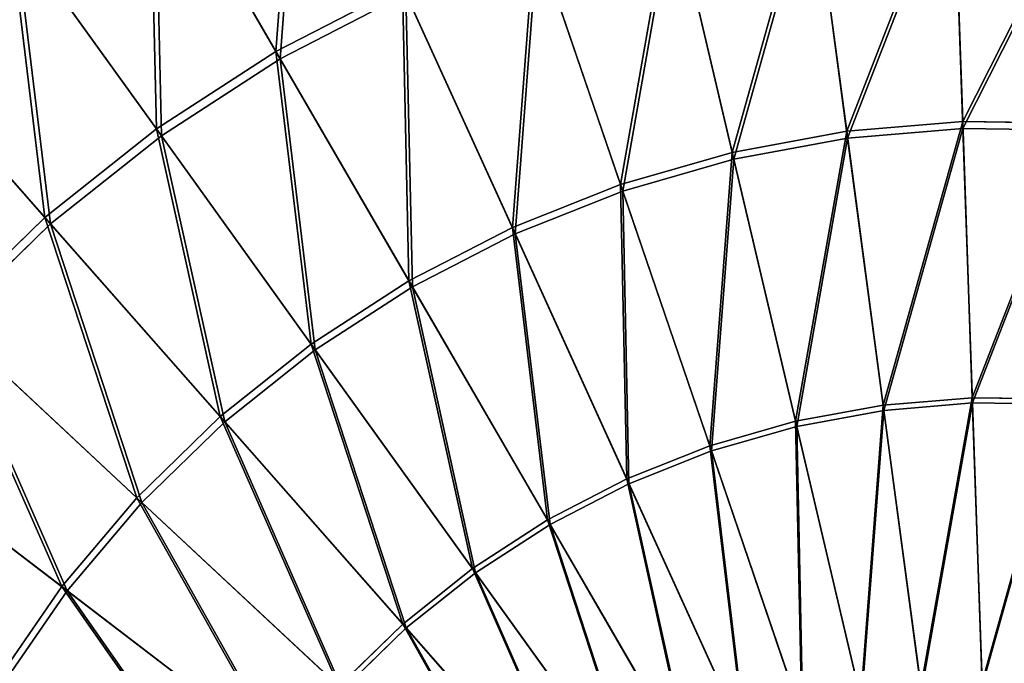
# Model space of a CAD drawing. Extents: x 0 to 1230, y 0 to 270.
# Tile 48 of 245: x 91 to 135, y 164 to 193. Entities that reach past the tile are written whole.
import ezdxf

# ---------------------------------------------------------------- set-up
doc = ezdxf.new("R2010")
doc.units = 0
doc.layers.get('0').update_dxf_attribs({"color": 13, "linetype": 'CONTINUOUS'})

# ---------------------------------------------------------------- blocks, each defined once
blk = doc.blocks.new('GROUP_6')
for p, q in [((102.676, 191.14, 117.479), (97.045, 200.852, 110.759)), ((102.867, 190.811, 116.766), (97.27, 200.464, 110.086)), ((133.315, 188.01, 123.069), (132.906, 199.834, 117.479)), ((133.326, 187.701, 122.322), (132.919, 199.454, 116.766)), ((128.143, 187.576, 123.069), (126.576, 199.303, 117.479)), ((128.184, 187.27, 122.322), (126.627, 198.926, 116.766)), ((123.037, 186.637, 123.069), (120.329, 198.155, 117.479)), ((123.108, 186.336, 122.322), (120.416, 197.784, 116.766)), ((90.788, 196.801, 110.759), (97.344, 187.688, 117.479)), ((97.567, 187.379, 116.766), (91.05, 196.437, 110.086)), ((114.224, 196.399, 117.479), (118.049, 185.202, 123.069)), ((118.148, 184.91, 122.322), (114.347, 196.038, 116.766)), ((102.676, 191.14, 117.479), (108.321, 194.053, 117.479)), ((113.225, 183.285, 123.069), (108.321, 194.053, 117.479)), ((102.867, 190.811, 116.766), (108.479, 193.707, 116.766)), ((113.353, 183.004, 122.322), (108.479, 193.707, 116.766)), ((92.376, 183.73, 117.479), (84.959, 192.156, 110.759)), ((92.628, 183.444, 116.766), (85.255, 191.819, 110.086)), ((97.344, 187.688, 117.479), (102.676, 191.14, 117.479)), ((108.612, 180.905, 123.069), (102.676, 191.14, 117.479)), ((97.567, 187.379, 116.766), (102.867, 190.811, 116.766)), ((108.767, 180.638, 122.322), (102.867, 190.811, 116.766)), ((128.143, 187.576, 123.069), (133.315, 188.01, 123.069)), ((133.742, 175.694, 127.473), (133.315, 188.01, 123.069)), ((133.315, 188.01, 123.069), (138.506, 187.935, 123.069)), ((92.376, 183.73, 117.479), (97.344, 187.688, 117.479)), ((97.344, 187.688, 117.479), (104.254, 178.084, 123.069)), ((123.037, 186.637, 123.069), (128.143, 187.576, 123.069)), ((129.774, 175.361, 127.473), (128.143, 187.576, 123.069)), ((133.326, 187.701, 122.322), (128.184, 187.27, 122.322)), ((138.486, 187.626, 122.322), (133.326, 187.701, 122.322)), ((133.326, 187.701, 122.322), (133.75, 175.46, 126.699)), ((92.628, 183.444, 116.766), (97.567, 187.379, 116.766)), ((104.435, 177.833, 122.322), (97.567, 187.379, 116.766)), ((123.108, 186.336, 122.322), (128.184, 187.27, 122.322)), ((128.184, 187.27, 122.322), (129.805, 175.129, 126.699)), ((118.049, 185.202, 123.069), (123.037, 186.637, 123.069)), ((118.148, 184.91, 122.322), (123.108, 186.336, 122.322)), ((125.858, 174.641, 127.473), (123.037, 186.637, 123.069)), ((125.912, 174.413, 126.699), (123.108, 186.336, 122.322)), ((113.225, 183.285, 123.069), (118.049, 185.202, 123.069)), ((118.049, 185.202, 123.069), (122.032, 173.541, 127.473)), ((113.353, 183.004, 122.322), (118.148, 184.91, 122.322)), ((122.108, 173.319, 126.699), (118.148, 184.91, 122.322)), ((87.82, 179.304, 117.479), (92.376, 183.73, 117.479)), ((100.194, 174.849, 123.069), (92.376, 183.73, 117.479)), ((88.099, 179.044, 116.766), (92.628, 183.444, 116.766)), ((100.398, 174.617, 122.322), (92.628, 183.444, 116.766)), ((108.612, 180.905, 123.069), (113.225, 183.285, 123.069)), ((118.332, 172.07, 127.473), (113.225, 183.285, 123.069)), ((108.767, 180.638, 122.322), (113.353, 183.004, 122.322)), ((118.429, 171.857, 126.699), (113.353, 183.004, 122.322)), ((104.254, 178.084, 123.069), (108.612, 180.905, 123.069)), ((104.435, 177.833, 122.322), (108.767, 180.638, 122.322)), ((114.793, 170.244, 127.473), (108.612, 180.905, 123.069)), ((114.911, 170.042, 126.699), (108.767, 180.638, 122.322)), ((87.82, 179.304, 117.479), (96.471, 171.232, 123.069)), ((96.697, 171.021, 122.322), (88.099, 179.044, 116.766)), ((100.194, 174.849, 123.069), (104.254, 178.084, 123.069)), ((104.254, 178.084, 123.069), (111.451, 168.081, 127.473)), ((100.398, 174.617, 122.322), (104.435, 177.833, 122.322)), ((111.588, 167.89, 126.699), (104.435, 177.833, 122.322)), ((125.858, 174.641, 127.473), (129.774, 175.361, 127.473)), ((129.774, 175.361, 127.473), (133.742, 175.694, 127.473)), ((131.455, 162.777, 130.649), (129.774, 175.361, 127.473)), ((133.75, 175.46, 126.699), (129.805, 175.129, 126.699)), ((134.181, 163.006, 130.649), (133.742, 175.694, 127.473)), ((133.742, 175.694, 127.473), (137.723, 175.637, 127.473)), ((137.708, 175.403, 126.699), (133.75, 175.46, 126.699)), ((133.75, 175.46, 126.699), (134.187, 162.848, 129.856)), ((96.471, 171.232, 123.069), (100.194, 174.849, 123.069)), ((108.337, 165.599, 127.473), (100.194, 174.849, 123.069)), ((129.805, 175.129, 126.699), (125.912, 174.413, 126.699)), ((129.805, 175.129, 126.699), (131.476, 162.621, 129.856)), ((93.12, 167.268, 123.069), (83.72, 174.452, 117.479)), ((96.697, 171.021, 122.322), (100.398, 174.617, 122.322)), ((108.492, 165.424, 126.699), (100.398, 174.617, 122.322)), ((122.032, 173.541, 127.473), (125.858, 174.641, 127.473)), ((125.912, 174.413, 126.699), (122.108, 173.319, 126.699)), ((128.765, 162.282, 130.649), (125.858, 174.641, 127.473)), ((125.912, 174.413, 126.699), (128.801, 162.129, 129.856)), ((93.366, 167.08, 122.322), (84.022, 174.221, 116.766)), ((118.332, 172.07, 127.473), (122.032, 173.541, 127.473)), ((122.032, 173.541, 127.473), (126.135, 161.526, 130.649)), ((118.429, 171.857, 126.699), (122.108, 173.319, 126.699)), ((126.186, 161.377, 129.856), (122.108, 173.319, 126.699)), ((114.793, 170.244, 127.473), (118.332, 172.07, 127.473)), ((114.911, 170.042, 126.699), (118.429, 171.857, 126.699)), ((123.593, 160.516, 130.649), (118.332, 172.07, 127.473)), ((123.658, 160.373, 129.856), (118.429, 171.857, 126.699)), ((93.12, 167.268, 123.069), (96.471, 171.232, 123.069)), ((93.366, 167.08, 122.322), (96.697, 171.021, 122.322)), ((96.471, 171.232, 123.069), (105.481, 162.825, 127.473)), ((105.652, 162.665, 126.699), (96.697, 171.021, 122.322)), ((111.451, 168.081, 127.473), (114.793, 170.244, 127.473)), ((111.588, 167.89, 126.699), (114.911, 170.042, 126.699)), ((121.162, 159.261, 130.649), (114.793, 170.244, 127.473)), ((121.241, 159.125, 129.856), (114.911, 170.042, 126.699)), ((108.337, 165.599, 127.473), (111.451, 168.081, 127.473)), ((108.492, 165.424, 126.699), (111.588, 167.89, 126.699)), ((111.451, 168.081, 127.473), (118.866, 157.775, 130.649)), ((118.958, 157.647, 129.856), (111.588, 167.89, 126.699)), ((90.174, 162.994, 123.069), (93.12, 167.268, 123.069)), ((90.437, 162.831, 122.322), (93.366, 167.08, 122.322)), ((102.911, 159.784, 127.473), (93.12, 167.268, 123.069)), ((103.097, 159.642, 126.699), (93.366, 167.08, 122.322)), ((105.481, 162.825, 127.473), (108.337, 165.599, 127.473)), ((116.726, 156.07, 130.649), (108.337, 165.599, 127.473)), ((105.652, 162.665, 126.699), (108.492, 165.424, 126.699)), ((116.83, 155.952, 129.856), (108.492, 165.424, 126.699))]:
    blk.add_line(p, q)
mesh = blk.add_polyface()
corners = [(102.676, 191.14, 117.479), (103.669, 204.27, 110.759), (97.045, 200.852, 110.759), (108.321, 194.053, 117.479)]
mesh.append_faces([[corners[k] for k in face] for face in [(0, 1, 2), (1, 0, 3)]], dxfattribs={"vtx0": -1})
mesh = blk.add_polyface()
corners = [(103.855, 203.861, 110.086), (102.867, 190.811, 116.766), (97.27, 200.464, 110.086), (108.479, 193.707, 116.766)]
mesh.append_faces([[corners[k] for k in face] for face in [(0, 1, 2), (1, 0, 3)]], dxfattribs={"vtx0": -1})
mesh = blk.add_polyface()
corners = [(97.344, 187.688, 117.479), (97.045, 200.852, 110.759), (90.788, 196.801, 110.759), (102.676, 191.14, 117.479)]
mesh.append_faces([[corners[k] for k in face] for face in [(0, 1, 2), (1, 0, 3)]], dxfattribs={"vtx0": -1})
mesh = blk.add_polyface()
corners = [(97.27, 200.464, 110.086), (97.567, 187.379, 116.766), (91.05, 196.437, 110.086), (102.867, 190.811, 116.766)]
mesh.append_faces([[corners[k] for k in face] for face in [(0, 1, 2), (1, 0, 3)]], dxfattribs={"vtx0": -1})
mesh = blk.add_polyface()
corners = [(128.143, 187.576, 123.069), (132.906, 199.834, 117.479), (126.576, 199.303, 117.479), (133.315, 188.01, 123.069)]
mesh.append_faces([[corners[k] for k in face] for face in [(0, 1, 2), (1, 0, 3)]], dxfattribs={"vtx0": -1})
mesh = blk.add_polyface()
corners = [(132.919, 199.454, 116.766), (128.184, 187.27, 122.322), (126.627, 198.926, 116.766), (133.326, 187.701, 122.322)]
mesh.append_faces([[corners[k] for k in face] for face in [(0, 1, 2), (1, 0, 3)]], dxfattribs={"vtx0": -1})
mesh = blk.add_polyface()
corners = [(133.315, 188.01, 123.069), (139.257, 199.743, 117.479), (132.906, 199.834, 117.479), (138.506, 187.935, 123.069)]
mesh.append_faces([[corners[k] for k in face] for face in [(0, 1, 2), (1, 0, 3)]], dxfattribs={"vtx0": -1})
mesh = blk.add_polyface()
corners = [(139.233, 199.363, 116.766), (133.326, 187.701, 122.322), (132.919, 199.454, 116.766), (138.486, 187.626, 122.322)]
mesh.append_faces([[corners[k] for k in face] for face in [(0, 1, 2), (1, 0, 3)]], dxfattribs={"vtx0": -1})
mesh = blk.add_polyface()
corners = [(123.037, 186.637, 123.069), (126.576, 199.303, 117.479), (120.329, 198.155, 117.479), (128.143, 187.576, 123.069)]
mesh.append_faces([[corners[k] for k in face] for face in [(0, 1, 2), (1, 0, 3)]], dxfattribs={"vtx0": -1})
mesh = blk.add_polyface()
corners = [(126.627, 198.926, 116.766), (123.108, 186.336, 122.322), (120.416, 197.784, 116.766), (128.184, 187.27, 122.322)]
mesh.append_faces([[corners[k] for k in face] for face in [(0, 1, 2), (1, 0, 3)]], dxfattribs={"vtx0": -1})
mesh = blk.add_polyface()
corners = [(118.049, 185.202, 123.069), (120.329, 198.155, 117.479), (114.224, 196.399, 117.479), (123.037, 186.637, 123.069)]
mesh.append_faces([[corners[k] for k in face] for face in [(0, 1, 2), (1, 0, 3)]], dxfattribs={"vtx0": -1})
mesh = blk.add_polyface()
corners = [(120.416, 197.784, 116.766), (118.148, 184.91, 122.322), (114.347, 196.038, 116.766), (123.108, 186.336, 122.322)]
mesh.append_faces([[corners[k] for k in face] for face in [(0, 1, 2), (1, 0, 3)]], dxfattribs={"vtx0": -1})
mesh = blk.add_polyface()
corners = [(92.376, 183.73, 117.479), (90.788, 196.801, 110.759), (84.959, 192.156, 110.759), (97.344, 187.688, 117.479)]
mesh.append_faces([[corners[k] for k in face] for face in [(0, 1, 2), (1, 0, 3)]], dxfattribs={"vtx0": -1})
mesh = blk.add_polyface()
corners = [(91.05, 196.437, 110.086), (92.628, 183.444, 116.766), (85.255, 191.819, 110.086), (97.567, 187.379, 116.766)]
mesh.append_faces([[corners[k] for k in face] for face in [(0, 1, 2), (1, 0, 3)]], dxfattribs={"vtx0": -1})
mesh = blk.add_polyface()
corners = [(113.225, 183.285, 123.069), (114.224, 196.399, 117.479), (108.321, 194.053, 117.479), (118.049, 185.202, 123.069)]
mesh.append_faces([[corners[k] for k in face] for face in [(0, 1, 2), (1, 0, 3)]], dxfattribs={"vtx0": -1})
mesh = blk.add_polyface()
corners = [(114.347, 196.038, 116.766), (113.353, 183.004, 122.322), (108.479, 193.707, 116.766), (118.148, 184.91, 122.322)]
mesh.append_faces([[corners[k] for k in face] for face in [(0, 1, 2), (1, 0, 3)]], dxfattribs={"vtx0": -1})
mesh = blk.add_polyface()
corners = [(108.612, 180.905, 123.069), (108.321, 194.053, 117.479), (102.676, 191.14, 117.479), (113.225, 183.285, 123.069)]
mesh.append_faces([[corners[k] for k in face] for face in [(0, 1, 2), (1, 0, 3)]], dxfattribs={"vtx0": -1})
mesh = blk.add_polyface()
corners = [(108.479, 193.707, 116.766), (108.767, 180.638, 122.322), (102.867, 190.811, 116.766), (113.353, 183.004, 122.322)]
mesh.append_faces([[corners[k] for k in face] for face in [(0, 1, 2), (1, 0, 3)]], dxfattribs={"vtx0": -1})
mesh = blk.add_polyface()
corners = [(87.82, 179.304, 117.479), (84.959, 192.156, 110.759), (79.612, 186.962, 110.759), (92.376, 183.73, 117.479)]
mesh.append_faces([[corners[k] for k in face] for face in [(0, 1, 2), (1, 0, 3)]], dxfattribs={"vtx0": -1})
mesh = blk.add_polyface()
corners = [(85.255, 191.819, 110.086), (88.099, 179.044, 116.766), (79.94, 186.656, 110.086), (92.628, 183.444, 116.766)]
mesh.append_faces([[corners[k] for k in face] for face in [(0, 1, 2), (1, 0, 3)]], dxfattribs={"vtx0": -1})
mesh = blk.add_polyface()
corners = [(104.254, 178.084, 123.069), (102.676, 191.14, 117.479), (97.344, 187.688, 117.479), (108.612, 180.905, 123.069)]
mesh.append_faces([[corners[k] for k in face] for face in [(0, 1, 2), (1, 0, 3)]], dxfattribs={"vtx0": -1})
mesh = blk.add_polyface()
corners = [(102.867, 190.811, 116.766), (104.435, 177.833, 122.322), (97.567, 187.379, 116.766), (108.767, 180.638, 122.322)]
mesh.append_faces([[corners[k] for k in face] for face in [(0, 1, 2), (1, 0, 3)]], dxfattribs={"vtx0": -1})
mesh = blk.add_polyface()
corners = [(129.774, 175.361, 127.473), (133.315, 188.01, 123.069), (128.143, 187.576, 123.069), (133.742, 175.694, 127.473)]
mesh.append_faces([[corners[k] for k in face] for face in [(0, 1, 2), (1, 0, 3)]], dxfattribs={"vtx0": -1})
mesh = blk.add_polyface()
corners = [(133.742, 175.694, 127.473), (138.506, 187.935, 123.069), (133.315, 188.01, 123.069), (137.723, 175.637, 127.473)]
mesh.append_faces([[corners[k] for k in face] for face in [(0, 1, 2), (1, 0, 3)]], dxfattribs={"vtx0": -1})
mesh = blk.add_polyface()
corners = [(100.194, 174.849, 123.069), (97.344, 187.688, 117.479), (92.376, 183.73, 117.479), (104.254, 178.084, 123.069)]
mesh.append_faces([[corners[k] for k in face] for face in [(0, 1, 2), (1, 0, 3)]], dxfattribs={"vtx0": -1})
mesh = blk.add_polyface()
corners = [(125.858, 174.641, 127.473), (128.143, 187.576, 123.069), (123.037, 186.637, 123.069), (129.774, 175.361, 127.473)]
mesh.append_faces([[corners[k] for k in face] for face in [(0, 1, 2), (1, 0, 3)]], dxfattribs={"vtx0": -1})
mesh = blk.add_polyface()
corners = [(133.326, 187.701, 122.322), (129.805, 175.129, 126.699), (128.184, 187.27, 122.322), (133.75, 175.46, 126.699)]
mesh.append_faces([[corners[k] for k in face] for face in [(0, 1, 2), (1, 0, 3)]], dxfattribs={"vtx0": -1})
mesh = blk.add_polyface()
corners = [(138.486, 187.626, 122.322), (133.75, 175.46, 126.699), (133.326, 187.701, 122.322), (137.708, 175.403, 126.699)]
mesh.append_faces([[corners[k] for k in face] for face in [(0, 1, 2), (1, 0, 3)]], dxfattribs={"vtx0": -1})
mesh = blk.add_polyface()
corners = [(97.567, 187.379, 116.766), (100.398, 174.617, 122.322), (92.628, 183.444, 116.766), (104.435, 177.833, 122.322)]
mesh.append_faces([[corners[k] for k in face] for face in [(0, 1, 2), (1, 0, 3)]], dxfattribs={"vtx0": -1})
mesh = blk.add_polyface()
corners = [(128.184, 187.27, 122.322), (125.912, 174.413, 126.699), (123.108, 186.336, 122.322), (129.805, 175.129, 126.699)]
mesh.append_faces([[corners[k] for k in face] for face in [(0, 1, 2), (1, 0, 3)]], dxfattribs={"vtx0": -1})
mesh = blk.add_polyface()
corners = [(122.032, 173.541, 127.473), (123.037, 186.637, 123.069), (118.049, 185.202, 123.069), (125.858, 174.641, 127.473)]
mesh.append_faces([[corners[k] for k in face] for face in [(0, 1, 2), (1, 0, 3)]], dxfattribs={"vtx0": -1})
mesh = blk.add_polyface()
corners = [(123.108, 186.336, 122.322), (122.108, 173.319, 126.699), (118.148, 184.91, 122.322), (125.912, 174.413, 126.699)]
mesh.append_faces([[corners[k] for k in face] for face in [(0, 1, 2), (1, 0, 3)]], dxfattribs={"vtx0": -1})
mesh = blk.add_polyface()
corners = [(118.332, 172.07, 127.473), (118.049, 185.202, 123.069), (113.225, 183.285, 123.069), (122.032, 173.541, 127.473)]
mesh.append_faces([[corners[k] for k in face] for face in [(0, 1, 2), (1, 0, 3)]], dxfattribs={"vtx0": -1})
mesh = blk.add_polyface()
corners = [(118.148, 184.91, 122.322), (118.429, 171.857, 126.699), (113.353, 183.004, 122.322), (122.108, 173.319, 126.699)]
mesh.append_faces([[corners[k] for k in face] for face in [(0, 1, 2), (1, 0, 3)]], dxfattribs={"vtx0": -1})
mesh = blk.add_polyface()
corners = [(96.471, 171.232, 123.069), (92.376, 183.73, 117.479), (87.82, 179.304, 117.479), (100.194, 174.849, 123.069)]
mesh.append_faces([[corners[k] for k in face] for face in [(0, 1, 2), (1, 0, 3)]], dxfattribs={"vtx0": -1})
mesh = blk.add_polyface()
corners = [(92.628, 183.444, 116.766), (96.697, 171.021, 122.322), (88.099, 179.044, 116.766), (100.398, 174.617, 122.322)]
mesh.append_faces([[corners[k] for k in face] for face in [(0, 1, 2), (1, 0, 3)]], dxfattribs={"vtx0": -1})
mesh = blk.add_polyface()
corners = [(114.793, 170.244, 127.473), (113.225, 183.285, 123.069), (108.612, 180.905, 123.069), (118.332, 172.07, 127.473)]
mesh.append_faces([[corners[k] for k in face] for face in [(0, 1, 2), (1, 0, 3)]], dxfattribs={"vtx0": -1})
mesh = blk.add_polyface()
corners = [(113.353, 183.004, 122.322), (114.911, 170.042, 126.699), (108.767, 180.638, 122.322), (118.429, 171.857, 126.699)]
mesh.append_faces([[corners[k] for k in face] for face in [(0, 1, 2), (1, 0, 3)]], dxfattribs={"vtx0": -1})
mesh = blk.add_polyface()
corners = [(111.451, 168.081, 127.473), (108.612, 180.905, 123.069), (104.254, 178.084, 123.069), (114.793, 170.244, 127.473)]
mesh.append_faces([[corners[k] for k in face] for face in [(0, 1, 2), (1, 0, 3)]], dxfattribs={"vtx0": -1})
mesh = blk.add_polyface()
corners = [(108.767, 180.638, 122.322), (111.588, 167.89, 126.699), (104.435, 177.833, 122.322), (114.911, 170.042, 126.699)]
mesh.append_faces([[corners[k] for k in face] for face in [(0, 1, 2), (1, 0, 3)]], dxfattribs={"vtx0": -1})
mesh = blk.add_polyface()
corners = [(93.12, 167.268, 123.069), (87.82, 179.304, 117.479), (83.72, 174.452, 117.479), (96.471, 171.232, 123.069)]
mesh.append_faces([[corners[k] for k in face] for face in [(0, 1, 2), (1, 0, 3)]], dxfattribs={"vtx0": -1})
mesh = blk.add_polyface()
corners = [(88.099, 179.044, 116.766), (93.366, 167.08, 122.322), (84.022, 174.221, 116.766), (96.697, 171.021, 122.322)]
mesh.append_faces([[corners[k] for k in face] for face in [(0, 1, 2), (1, 0, 3)]], dxfattribs={"vtx0": -1})
mesh = blk.add_polyface()
corners = [(108.337, 165.599, 127.473), (104.254, 178.084, 123.069), (100.194, 174.849, 123.069), (111.451, 168.081, 127.473)]
mesh.append_faces([[corners[k] for k in face] for face in [(0, 1, 2), (1, 0, 3)]], dxfattribs={"vtx0": -1})
mesh = blk.add_polyface()
corners = [(104.435, 177.833, 122.322), (108.492, 165.424, 126.699), (100.398, 174.617, 122.322), (111.588, 167.89, 126.699)]
mesh.append_faces([[corners[k] for k in face] for face in [(0, 1, 2), (1, 0, 3)]], dxfattribs={"vtx0": -1})
mesh = blk.add_polyface()
corners = [(128.765, 162.282, 130.649), (129.774, 175.361, 127.473), (125.858, 174.641, 127.473), (131.455, 162.777, 130.649)]
mesh.append_faces([[corners[k] for k in face] for face in [(0, 1, 2), (1, 0, 3)]], dxfattribs={"vtx0": -1})
mesh = blk.add_polyface()
corners = [(131.455, 162.777, 130.649), (133.742, 175.694, 127.473), (129.774, 175.361, 127.473), (134.181, 163.006, 130.649)]
mesh.append_faces([[corners[k] for k in face] for face in [(0, 1, 2), (1, 0, 3)]], dxfattribs={"vtx0": -1})
mesh = blk.add_polyface()
corners = [(133.75, 175.46, 126.699), (131.476, 162.621, 129.856), (129.805, 175.129, 126.699), (134.187, 162.848, 129.856)]
mesh.append_faces([[corners[k] for k in face] for face in [(0, 1, 2), (1, 0, 3)]], dxfattribs={"vtx0": -1})
mesh = blk.add_polyface()
corners = [(134.181, 163.006, 130.649), (137.723, 175.637, 127.473), (133.742, 175.694, 127.473), (136.917, 162.966, 130.649)]
mesh.append_faces([[corners[k] for k in face] for face in [(0, 1, 2), (1, 0, 3)]], dxfattribs={"vtx0": -1})
mesh = blk.add_polyface()
corners = [(137.708, 175.403, 126.699), (134.187, 162.848, 129.856), (133.75, 175.46, 126.699), (136.907, 162.809, 129.856)]
mesh.append_faces([[corners[k] for k in face] for face in [(0, 1, 2), (1, 0, 3)]], dxfattribs={"vtx0": -1})
mesh = blk.add_polyface()
corners = [(105.481, 162.825, 127.473), (100.194, 174.849, 123.069), (96.471, 171.232, 123.069), (108.337, 165.599, 127.473)]
mesh.append_faces([[corners[k] for k in face] for face in [(0, 1, 2), (1, 0, 3)]], dxfattribs={"vtx0": -1})
mesh = blk.add_polyface()
corners = [(129.805, 175.129, 126.699), (128.801, 162.129, 129.856), (125.912, 174.413, 126.699), (131.476, 162.621, 129.856)]
mesh.append_faces([[corners[k] for k in face] for face in [(0, 1, 2), (1, 0, 3)]], dxfattribs={"vtx0": -1})
mesh = blk.add_polyface()
corners = [(90.174, 162.994, 123.069), (83.72, 174.452, 117.479), (80.115, 169.223, 117.479), (93.12, 167.268, 123.069)]
mesh.append_faces([[corners[k] for k in face] for face in [(0, 1, 2), (1, 0, 3)]], dxfattribs={"vtx0": -1})
mesh = blk.add_polyface()
corners = [(100.398, 174.617, 122.322), (105.652, 162.665, 126.699), (96.697, 171.021, 122.322), (108.492, 165.424, 126.699)]
mesh.append_faces([[corners[k] for k in face] for face in [(0, 1, 2), (1, 0, 3)]], dxfattribs={"vtx0": -1})
mesh = blk.add_polyface()
corners = [(126.135, 161.526, 130.649), (125.858, 174.641, 127.473), (122.032, 173.541, 127.473), (128.765, 162.282, 130.649)]
mesh.append_faces([[corners[k] for k in face] for face in [(0, 1, 2), (1, 0, 3)]], dxfattribs={"vtx0": -1})
mesh = blk.add_polyface()
corners = [(125.912, 174.413, 126.699), (126.186, 161.377, 129.856), (122.108, 173.319, 126.699), (128.801, 162.129, 129.856)]
mesh.append_faces([[corners[k] for k in face] for face in [(0, 1, 2), (1, 0, 3)]], dxfattribs={"vtx0": -1})
mesh = blk.add_polyface()
corners = [(84.022, 174.221, 116.766), (90.437, 162.831, 122.322), (80.439, 169.022, 116.766), (93.366, 167.08, 122.322)]
mesh.append_faces([[corners[k] for k in face] for face in [(0, 1, 2), (1, 0, 3)]], dxfattribs={"vtx0": -1})
mesh = blk.add_polyface()
corners = [(123.593, 160.516, 130.649), (122.032, 173.541, 127.473), (118.332, 172.07, 127.473), (126.135, 161.526, 130.649)]
mesh.append_faces([[corners[k] for k in face] for face in [(0, 1, 2), (1, 0, 3)]], dxfattribs={"vtx0": -1})
mesh = blk.add_polyface()
corners = [(122.108, 173.319, 126.699), (123.658, 160.373, 129.856), (118.429, 171.857, 126.699), (126.186, 161.377, 129.856)]
mesh.append_faces([[corners[k] for k in face] for face in [(0, 1, 2), (1, 0, 3)]], dxfattribs={"vtx0": -1})
mesh = blk.add_polyface()
corners = [(121.162, 159.261, 130.649), (118.332, 172.07, 127.473), (114.793, 170.244, 127.473), (123.593, 160.516, 130.649)]
mesh.append_faces([[corners[k] for k in face] for face in [(0, 1, 2), (1, 0, 3)]], dxfattribs={"vtx0": -1})
mesh = blk.add_polyface()
corners = [(118.429, 171.857, 126.699), (121.241, 159.125, 129.856), (114.911, 170.042, 126.699), (123.658, 160.373, 129.856)]
mesh.append_faces([[corners[k] for k in face] for face in [(0, 1, 2), (1, 0, 3)]], dxfattribs={"vtx0": -1})
mesh = blk.add_polyface()
corners = [(102.911, 159.784, 127.473), (96.471, 171.232, 123.069), (93.12, 167.268, 123.069), (105.481, 162.825, 127.473)]
mesh.append_faces([[corners[k] for k in face] for face in [(0, 1, 2), (1, 0, 3)]], dxfattribs={"vtx0": -1})
mesh = blk.add_polyface()
corners = [(96.697, 171.021, 122.322), (103.097, 159.642, 126.699), (93.366, 167.08, 122.322), (105.652, 162.665, 126.699)]
mesh.append_faces([[corners[k] for k in face] for face in [(0, 1, 2), (1, 0, 3)]], dxfattribs={"vtx0": -1})
mesh = blk.add_polyface()
corners = [(118.866, 157.775, 130.649), (114.793, 170.244, 127.473), (111.451, 168.081, 127.473), (121.162, 159.261, 130.649)]
mesh.append_faces([[corners[k] for k in face] for face in [(0, 1, 2), (1, 0, 3)]], dxfattribs={"vtx0": -1})
mesh = blk.add_polyface()
corners = [(114.911, 170.042, 126.699), (118.958, 157.647, 129.856), (111.588, 167.89, 126.699), (121.241, 159.125, 129.856)]
mesh.append_faces([[corners[k] for k in face] for face in [(0, 1, 2), (1, 0, 3)]], dxfattribs={"vtx0": -1})
mesh = blk.add_polyface()
corners = [(116.726, 156.07, 130.649), (111.451, 168.081, 127.473), (108.337, 165.599, 127.473), (118.866, 157.775, 130.649)]
mesh.append_faces([[corners[k] for k in face] for face in [(0, 1, 2), (1, 0, 3)]], dxfattribs={"vtx0": -1})
mesh = blk.add_polyface()
corners = [(111.588, 167.89, 126.699), (116.83, 155.952, 129.856), (108.492, 165.424, 126.699), (118.958, 157.647, 129.856)]
mesh.append_faces([[corners[k] for k in face] for face in [(0, 1, 2), (1, 0, 3)]], dxfattribs={"vtx0": -1})
mesh = blk.add_polyface()
corners = [(100.651, 156.506, 127.473), (93.12, 167.268, 123.069), (90.174, 162.994, 123.069), (102.911, 159.784, 127.473)]
mesh.append_faces([[corners[k] for k in face] for face in [(0, 1, 2), (1, 0, 3)]], dxfattribs={"vtx0": -1})
mesh = blk.add_polyface()
corners = [(93.366, 167.08, 122.322), (100.85, 156.383, 126.699), (90.437, 162.831, 122.322), (103.097, 159.642, 126.699)]
mesh.append_faces([[corners[k] for k in face] for face in [(0, 1, 2), (1, 0, 3)]], dxfattribs={"vtx0": -1})
mesh = blk.add_polyface()
corners = [(114.764, 154.164, 130.649), (108.337, 165.599, 127.473), (105.481, 162.825, 127.473), (116.726, 156.07, 130.649)]
mesh.append_faces([[corners[k] for k in face] for face in [(0, 1, 2), (1, 0, 3)]], dxfattribs={"vtx0": -1})
mesh = blk.add_polyface()
corners = [(108.492, 165.424, 126.699), (114.879, 154.056, 129.856), (105.652, 162.665, 126.699), (116.83, 155.952, 129.856)]
mesh.append_faces([[corners[k] for k in face] for face in [(0, 1, 2), (1, 0, 3)]], dxfattribs={"vtx0": -1})
blk = doc.blocks.new('COMPONENT_3')
blk.add_blockref('GROUP_6', (0, 0))
blk = doc.blocks.new('GROUP_25')
blk.add_blockref('COMPONENT_3', (0, 0))

msp = doc.modelspace()

# ---------------------------------------------------------------- block references
msp.add_blockref('GROUP_25', (0, 0))

doc.saveas('drawing.dxf')
